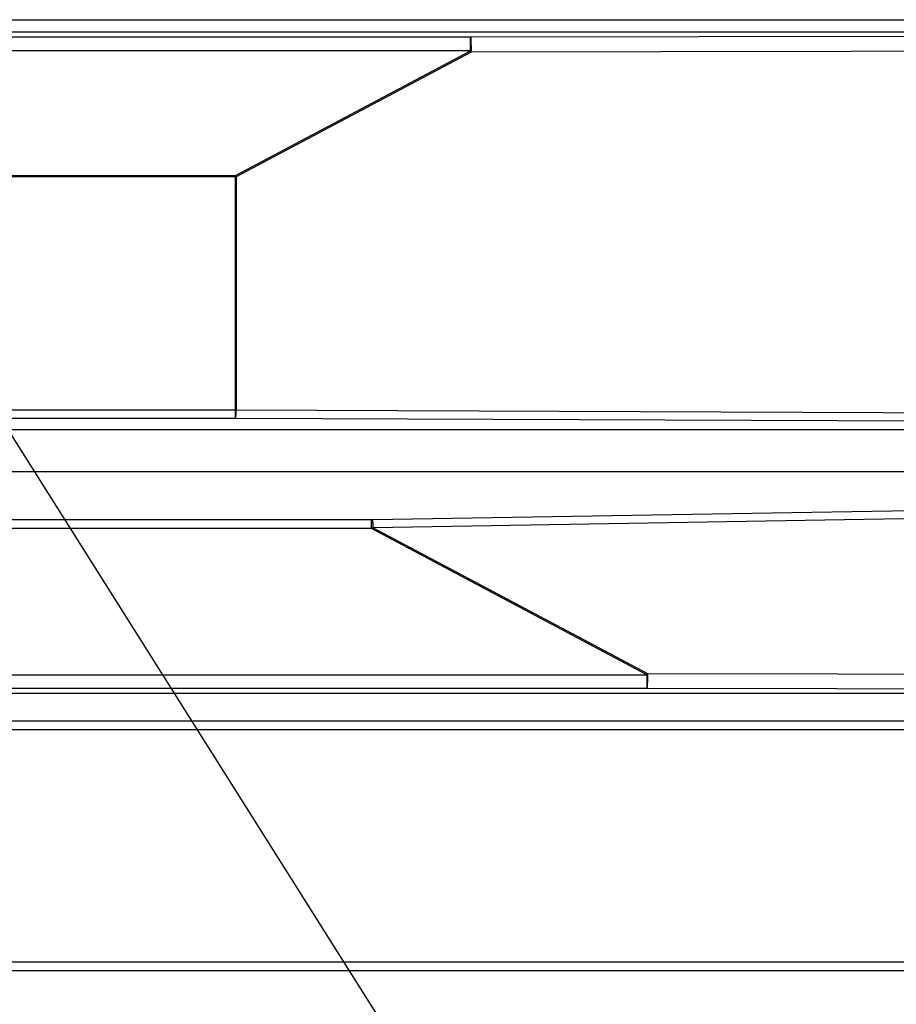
# Model space of a CAD drawing. Header units: millimetres. Extents: x 0 to 39025, y -31299 to 8400.
# Tile 199 of 256: x 14690 to 14893, y -11901 to -11674. Entities that reach past the tile are written whole.
import ezdxf

# ---------------------------------------------------------------- set-up
doc = ezdxf.new("R2010")
doc.units = ezdxf.units.MM
doc.layers.add('ANOTACIJE', color=7, linetype='Continuous')
doc.styles.get("Standard").update_dxf_attribs({"font": 'Montserrat-Regular.ttf'})
doc.dimstyles.new('SLDDIMSTYLE2', dxfattribs={"dimtxt": 0.18, "dimasz": 1.050735, "dimexe": 0, "dimexo": 0.0625, "dimgap": 0, "dimtad": 0, "dimtih": 1, "dimtoh": 1, "dimdec": 0, "dimrnd": 1e-09, "dimzin": 0, "dimdsep": 46, "dimtxsty": 'Standard', "dimblk1": 'DOT', "dimblk2": 'DOT', "dimsah": 1, "dimcen": 0.09, "dimadec": 0, "dimazin": 0, "dimtfac": 1.050735, "dimtdec": 0, "dimtofl": 0, "dimtmove": 0, "dimatfit": 3, "dimldrblk": 'DOT', "dimfxl": 1, "dimfrac": 2, "dimtolj": 1, "dimtzin": 0, "dimarcsym": 0})

# ---------------------------------------------------------------- blocks, each defined once
blk = doc.blocks.new('Adapt 2 (spodaj)')
at = {"lineweight": 25}
for points in [[(40.6, 219.88), (40.6, 219.88), (945.6, 219.88), (945.6, 219.88)], [(40.6, 217.08), (40.6, 217.08), (945.6, 217.08), (945.6, 217.08)], [(609.27, 215.89), (609.27, 215.89), (872.87, 216.31), (872.87, 216.31)], [(346.33, 215.89), (346.33, 215.89), (609.27, 215.89), (609.27, 215.89)], [(609.27, 212.69), (609.27, 212.69), (346.33, 212.69), (346.33, 212.69)], [(554.92, 183.83), (554.92, 183.83), (609.27, 212.69), (609.27, 212.69)], [(609.43, 212.39), (609.43, 212.39), (555.08, 183.53), (555.08, 183.53)], [(873, 212.82), (873, 212.82), (609.43, 212.39), (609.43, 212.39)], [(405.08, 183.83), (405.08, 183.83), (554.92, 183.83), (554.92, 183.83)], [(554.92, 183.53), (554.92, 183.53), (405.08, 183.53), (405.08, 183.53)], [(554.92, 129.67), (554.92, 129.67), (554.92, 183.53), (554.92, 183.53)], [(555.08, 183.53), (555.08, 183.53), (555.08, 129.67), (555.08, 129.67)], [(496.25, 129.67), (496.25, 129.67), (554.92, 129.67), (554.92, 129.67)], [(554.92, 127.68), (554.92, 127.68), (496.25, 127.68), (496.25, 127.68)], [(872.93, 126.39), (872.93, 126.39), (554.99, 127.68), (554.99, 127.68)], [(555.08, 129.67), (555.08, 129.67), (873, 128.38), (873, 128.38)], [(881.21, 125.04), (881.21, 125.04), (500.48, 125.04), (500.48, 125.04)], [(881.15, 115.36), (881.15, 115.36), (500.59, 115.36), (500.59, 115.36)], [(586.67, 104.28), (586.67, 104.28), (872.93, 109.12), (872.93, 109.12)], [(873, 107.24), (873, 107.24), (586.76, 102.4), (586.76, 102.4)], [(496.31, 104.28), (496.31, 104.28), (586.36, 104.28), (586.36, 104.28)], [(586.36, 102.23), (586.36, 102.23), (496.31, 102.23), (496.31, 102.23)], [(650.07, 68.39), (650.07, 68.39), (586.36, 102.23), (586.36, 102.23)], [(586.76, 102.4), (586.76, 102.4), (650.23, 68.7), (650.23, 68.7)], [(302.23, 68.39), (302.23, 68.39), (650.07, 68.39), (650.07, 68.39)], [(650.23, 68.7), (650.23, 68.7), (869.89, 68.34), (869.89, 68.34)], [(870.49, 64.08), (870.49, 64.08), (47.45, 64.08), (47.45, 64.08)], [(650.07, 65.2), (650.07, 65.2), (302.23, 65.2), (302.23, 65.2)], [(869.73, 64.84), (869.73, 64.84), (650.07, 65.2), (650.07, 65.2)], [(957.49, 57.66), (957.49, 57.66), (54.51, 57.66), (54.51, 57.66)], [(957.49, 55.66), (957.49, 55.66), (54.51, 55.66), (54.51, 55.66)], [(957.49, 1.98), (957.49, 1.98), (6.52, 1.98), (6.52, 1.98)], [(957.49, -0.02), (957.49, -0.02), (6.52, -0.02), (6.52, -0.02)]]:
    blk.add_open_spline(points, degree=3, dxfattribs=at)
for points, knots in [([(609.27, 212.69), (609.27, 212.69), (609.27, 213.32), (609.27, 213.32), (609.27, 213.32), (609.27, 213.91), (609.27, 213.91), (609.27, 213.91), (609.27, 214.45), (609.27, 214.45), (609.27, 214.45), (609.27, 214.93), (609.27, 214.93), (609.27, 214.93), (609.27, 215.32), (609.27, 215.32), (609.27, 215.32), (609.27, 215.62), (609.27, 215.62), (609.27, 215.62), (609.27, 215.81), (609.27, 215.81), (609.27, 215.81), (609.27, 215.89), (609.27, 215.89)], [0, 0, 0, 0, 1, 1, 1, 2, 2, 2, 3, 3, 3, 4, 4, 4, 5, 5, 5, 6, 6, 6, 7, 7, 7, 8, 8, 8, 8]), ([(609.27, 215.89), (609.27, 215.89), (609.3, 215.8), (609.3, 215.8), (609.3, 215.8), (609.33, 215.59), (609.33, 215.59), (609.33, 215.59), (609.36, 215.25), (609.36, 215.25), (609.36, 215.25), (609.38, 214.82), (609.38, 214.82), (609.38, 214.82), (609.4, 214.29), (609.4, 214.29), (609.4, 214.29), (609.42, 213.7), (609.42, 213.7), (609.42, 213.7), (609.43, 213.06), (609.43, 213.06), (609.43, 213.06), (609.43, 212.39), (609.43, 212.39)], [0, 0, 0, 0, 1, 1, 1, 2, 2, 2, 3, 3, 3, 4, 4, 4, 5, 5, 5, 6, 6, 6, 7, 7, 7, 8, 8, 8, 8]), ([(609.27, 212.69), (609.27, 212.69), (609.29, 212.65), (609.29, 212.65), (609.29, 212.65), (609.31, 212.62), (609.31, 212.62), (609.31, 212.62), (609.33, 212.58), (609.33, 212.58), (609.33, 212.58), (609.35, 212.54), (609.35, 212.54), (609.35, 212.54), (609.37, 212.5), (609.37, 212.5), (609.37, 212.5), (609.39, 212.46), (609.39, 212.46), (609.39, 212.46), (609.41, 212.42), (609.41, 212.42), (609.41, 212.42), (609.43, 212.39), (609.43, 212.39)], [0, 0, 0, 0, 1, 1, 1, 2, 2, 2, 3, 3, 3, 4, 4, 4, 5, 5, 5, 6, 6, 6, 7, 7, 7, 8, 8, 8, 8]), ([(554.92, 183.83), (554.92, 183.83), (554.94, 183.79), (554.94, 183.79), (554.94, 183.79), (554.96, 183.75), (554.96, 183.75), (554.96, 183.75), (554.98, 183.72), (554.98, 183.72), (554.98, 183.72), (555, 183.68), (555, 183.68), (555, 183.68), (555.02, 183.64), (555.02, 183.64), (555.02, 183.64), (555.04, 183.6), (555.04, 183.6), (555.04, 183.6), (555.06, 183.56), (555.06, 183.56), (555.06, 183.56), (555.08, 183.53), (555.08, 183.53)], [0, 0, 0, 0, 1, 1, 1, 2, 2, 2, 3, 3, 3, 4, 4, 4, 5, 5, 5, 6, 6, 6, 7, 7, 7, 8, 8, 8, 8]), ([(554.92, 183.83), (554.92, 183.83), (554.92, 183.79), (554.92, 183.79), (554.92, 183.79), (554.92, 183.75), (554.92, 183.75), (554.92, 183.75), (554.92, 183.72), (554.92, 183.72), (554.92, 183.72), (554.92, 183.68), (554.92, 183.68), (554.92, 183.68), (554.92, 183.64), (554.92, 183.64), (554.92, 183.64), (554.92, 183.6), (554.92, 183.6), (554.92, 183.6), (554.92, 183.56), (554.92, 183.56), (554.92, 183.56), (554.92, 183.53), (554.92, 183.53)], [0, 0, 0, 0, 1, 1, 1, 2, 2, 2, 3, 3, 3, 4, 4, 4, 5, 5, 5, 6, 6, 6, 7, 7, 7, 8, 8, 8, 8]), ([(554.92, 183.53), (554.92, 183.53), (554.94, 183.53), (554.94, 183.53), (554.94, 183.53), (554.96, 183.53), (554.96, 183.53), (554.96, 183.53), (554.98, 183.53), (554.98, 183.53), (554.98, 183.53), (555, 183.53), (555, 183.53), (555, 183.53), (555.02, 183.53), (555.02, 183.53), (555.02, 183.53), (555.04, 183.53), (555.04, 183.53), (555.04, 183.53), (555.06, 183.53), (555.06, 183.53), (555.06, 183.53), (555.08, 183.53), (555.08, 183.53)], [0, 0, 0, 0, 1, 1, 1, 2, 2, 2, 3, 3, 3, 4, 4, 4, 5, 5, 5, 6, 6, 6, 7, 7, 7, 8, 8, 8, 8]), ([(554.92, 129.67), (554.92, 129.67), (555, 129.67), (555, 129.67), (555, 129.67), (555.08, 129.67), (555.08, 129.67)], [0, 0, 0, 0, 1, 1, 1, 2, 2, 2, 2]), ([(554.92, 127.68), (554.92, 127.68), (554.92, 127.74), (554.92, 127.74), (554.92, 127.74), (554.92, 127.88), (554.92, 127.88), (554.92, 127.88), (554.92, 128.07), (554.92, 128.07), (554.92, 128.07), (554.92, 128.32), (554.92, 128.32), (554.92, 128.32), (554.92, 128.62), (554.92, 128.62), (554.92, 128.62), (554.92, 128.95), (554.92, 128.95), (554.92, 128.95), (554.92, 129.3), (554.92, 129.3), (554.92, 129.3), (554.92, 129.67), (554.92, 129.67)], [0, 0, 0, 0, 1, 1, 1, 2, 2, 2, 3, 3, 3, 4, 4, 4, 5, 5, 5, 6, 6, 6, 7, 7, 7, 8, 8, 8, 8]), ([(554.99, 127.68), (554.99, 127.68), (554.95, 127.68), (554.95, 127.68), (554.95, 127.68), (554.92, 127.68), (554.92, 127.68)], [0, 0, 0, 0, 1, 1, 1, 2, 2, 2, 2]), ([(554.99, 127.68), (554.99, 127.68), (555.01, 127.74), (555.01, 127.74), (555.01, 127.74), (555.02, 127.88), (555.02, 127.88), (555.02, 127.88), (555.04, 128.07), (555.04, 128.07), (555.04, 128.07), (555.05, 128.32), (555.05, 128.32), (555.05, 128.32), (555.06, 128.62), (555.06, 128.62), (555.06, 128.62), (555.07, 128.95), (555.07, 128.95), (555.07, 128.95), (555.08, 129.3), (555.08, 129.3), (555.08, 129.3), (555.08, 129.67), (555.08, 129.67)], [0, 0, 0, 0, 1, 1, 1, 2, 2, 2, 3, 3, 3, 4, 4, 4, 5, 5, 5, 6, 6, 6, 7, 7, 7, 8, 8, 8, 8]), ([(586.36, 102.23), (586.36, 102.23), (586.36, 102.55), (586.36, 102.55), (586.36, 102.55), (586.36, 102.88), (586.36, 102.88), (586.36, 102.88), (586.36, 103.19), (586.36, 103.19), (586.36, 103.19), (586.36, 103.48), (586.36, 103.48), (586.36, 103.48), (586.36, 103.74), (586.36, 103.74), (586.36, 103.74), (586.36, 103.96), (586.36, 103.96), (586.36, 103.96), (586.36, 104.14), (586.36, 104.14), (586.36, 104.14), (586.36, 104.28), (586.36, 104.28)], [0, 0, 0, 0, 1, 1, 1, 2, 2, 2, 3, 3, 3, 4, 4, 4, 5, 5, 5, 6, 6, 6, 7, 7, 7, 8, 8, 8, 8]), ([(586.36, 104.28), (586.36, 104.28), (586.47, 104.28), (586.47, 104.28), (586.47, 104.28), (586.57, 104.28), (586.57, 104.28), (586.57, 104.28), (586.67, 104.28), (586.67, 104.28)], [0, 0, 0, 0, 1, 1, 1, 2, 2, 2, 3, 3, 3, 3]), ([(586.76, 102.4), (586.76, 102.4), (586.76, 102.71), (586.76, 102.71), (586.76, 102.71), (586.75, 103), (586.75, 103), (586.75, 103), (586.74, 103.29), (586.74, 103.29), (586.74, 103.29), (586.73, 103.55), (586.73, 103.55), (586.73, 103.55), (586.72, 103.79), (586.72, 103.79), (586.72, 103.79), (586.7, 103.99), (586.7, 103.99), (586.7, 103.99), (586.69, 104.16), (586.69, 104.16), (586.69, 104.16), (586.67, 104.28), (586.67, 104.28)], [0, 0, 0, 0, 1, 1, 1, 2, 2, 2, 3, 3, 3, 4, 4, 4, 5, 5, 5, 6, 6, 6, 7, 7, 7, 8, 8, 8, 8]), ([(586.76, 102.4), (586.76, 102.4), (586.63, 102.34), (586.63, 102.34), (586.63, 102.34), (586.5, 102.28), (586.5, 102.28), (586.5, 102.28), (586.36, 102.23), (586.36, 102.23)], [0, 0, 0, 0, 1, 1, 1, 2, 2, 2, 3, 3, 3, 3]), ([(650.07, 68.39), (650.07, 68.39), (650.09, 68.43), (650.09, 68.43), (650.09, 68.43), (650.11, 68.47), (650.11, 68.47), (650.11, 68.47), (650.13, 68.51), (650.13, 68.51), (650.13, 68.51), (650.15, 68.55), (650.15, 68.55), (650.15, 68.55), (650.18, 68.58), (650.18, 68.58), (650.18, 68.58), (650.2, 68.62), (650.2, 68.62), (650.2, 68.62), (650.21, 68.66), (650.21, 68.66), (650.21, 68.66), (650.23, 68.7), (650.23, 68.7)], [0, 0, 0, 0, 1, 1, 1, 2, 2, 2, 3, 3, 3, 4, 4, 4, 5, 5, 5, 6, 6, 6, 7, 7, 7, 8, 8, 8, 8]), ([(650.23, 68.7), (650.23, 68.7), (650.23, 68.03), (650.23, 68.03), (650.23, 68.03), (650.22, 67.39), (650.22, 67.39), (650.22, 67.39), (650.21, 66.79), (650.21, 66.79), (650.21, 66.79), (650.19, 66.27), (650.19, 66.27), (650.19, 66.27), (650.16, 65.83), (650.16, 65.83), (650.16, 65.83), (650.13, 65.5), (650.13, 65.5), (650.13, 65.5), (650.1, 65.29), (650.1, 65.29), (650.1, 65.29), (650.07, 65.2), (650.07, 65.2)], [0, 0, 0, 0, 1, 1, 1, 2, 2, 2, 3, 3, 3, 4, 4, 4, 5, 5, 5, 6, 6, 6, 7, 7, 7, 8, 8, 8, 8]), ([(650.07, 68.39), (650.07, 68.39), (650.07, 67.77), (650.07, 67.77), (650.07, 67.77), (650.07, 67.18), (650.07, 67.18), (650.07, 67.18), (650.07, 66.64), (650.07, 66.64), (650.07, 66.64), (650.07, 66.16), (650.07, 66.16), (650.07, 66.16), (650.07, 65.77), (650.07, 65.77), (650.07, 65.77), (650.07, 65.47), (650.07, 65.47), (650.07, 65.47), (650.07, 65.28), (650.07, 65.28), (650.07, 65.28), (650.07, 65.2), (650.07, 65.2)], [0, 0, 0, 0, 1, 1, 1, 2, 2, 2, 3, 3, 3, 4, 4, 4, 5, 5, 5, 6, 6, 6, 7, 7, 7, 8, 8, 8, 8])]:
    blk.add_open_spline(points, degree=3, knots=knots, dxfattribs=at)
blk = doc.blocks.new('_Dot')
at = {"color": 0, "linetype": 'ByBlock', "lineweight": -2}
blk.add_line((-0.5, 0), (-1, 0), dxfattribs=at)
at = {"color": 0, "linetype": 'ByBlock', "const_width": 0.5}
blk.add_lwpolyline([(-0.25, 0, 1), (0.25, 0, 1)], format="xyb", close=True, dxfattribs=at)

msp = doc.modelspace()

# ---------------------------------------------------------------- block references
at = {"color": 1}
msp.add_blockref('Adapt 2 (spodaj)', (14184.86, -11893.57), dxfattribs=at)

# ---------------------------------------------------------------- leaders
at = {"layer": 'ANOTACIJE', "color": 7}
msp.add_leader([(14665.15, -11733.71), (14815.66, -11972.06)], dimstyle='SLDDIMSTYLE2', override={"dimscale": 20}, dxfattribs=at)

doc.saveas('drawing.dxf')
